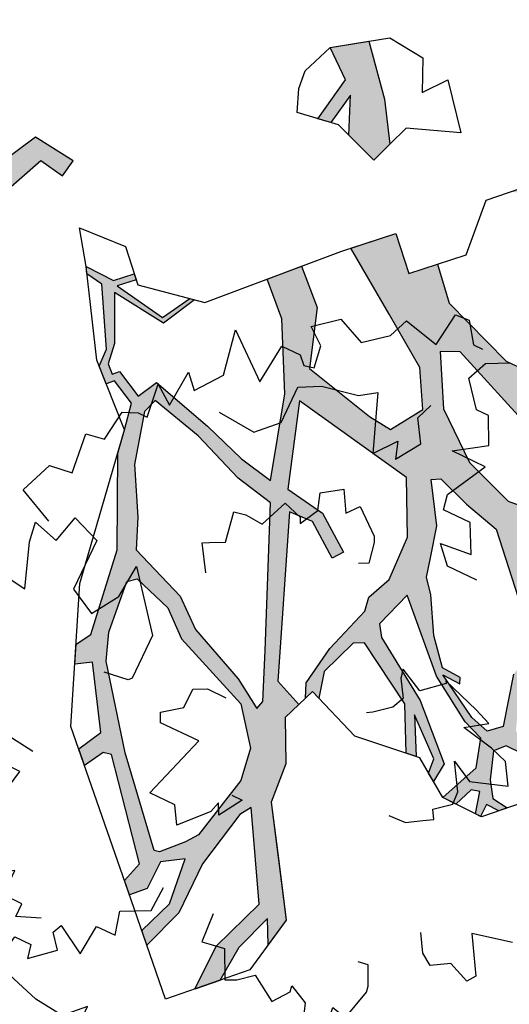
# Model space of a CAD drawing. Header units: feet. Extents: x 1377751 to 1381179, y 448542 to 452320.
# Tile 74 of 205: x 1377880.48 to 1377883.98, y 449462.24 to 449469.28. Entities that reach past the tile are written whole.
import ezdxf

# ---------------------------------------------------------------- set-up
doc = ezdxf.new("R2010")
doc.units = ezdxf.units.FT
doc.header["$MEASUREMENT"] = 0
doc.layers.add('MA- HONEY LOCUST TREE', color=3, linetype='Continuous')
doc.layers.add('VG_P_Cells', color=3, linetype='Continuous')

# ---------------------------------------------------------------- blocks, each defined once
blk = doc.blocks.new('HONEY LOCUST')
at = {"layer": 'MA- HONEY LOCUST TREE'}
h = blk.add_hatch(color=256, dxfattribs=at)
h.dxf.hatch_style = 1
edge = h.paths.add_edge_path()
edge.add_line((-0.0739, -1.8672), (-0.3499, -3.7288))
edge.add_line((-0.3499, -3.7288), (-0.5197, -4.0174))
edge.add_line((-0.5197, -4.0174), (-0.848, -4.4479))
edge.add_line((-0.848, -4.4479), (-1.1727, -4.3173))
edge.add_line((-1.1727, -4.3173), (-1.1798, -4.3834))
edge.add_line((-1.1798, -4.3834), (-0.8137, -4.5141))
edge.add_line((-0.8137, -4.5141), (-0.7278, -4.7715))
edge.add_line((-0.7278, -4.7715), (-0.6821, -4.7464))
edge.add_line((-0.6821, -4.7464), (-0.7444, -4.4834))
edge.add_line((-0.7444, -4.4834), (-0.385, -4.0085))
edge.add_line((-0.385, -4.0085), (-0.2402, -3.9179))
edge.add_line((-0.2402, -3.9179), (-0.149, -4.267))
edge.add_line((-0.149, -4.267), (-0.1753, -4.7631))
edge.add_line((-0.1753, -4.7631), (-0.0797, -5.1042))
edge.add_line((-0.0797, -5.1042), (-0.016, -5.0845))
edge.add_line((-0.016, -5.0845), (-0.1049, -4.7085))
edge.add_line((-0.1049, -4.7085), (-0.0491, -4.2073))
edge.add_line((-0.0491, -4.2073), (-0.1176, -3.719))
edge.add_line((-0.1176, -3.719), (-0.1348, -3.3831))
edge.add_line((-0.1348, -3.3831), (-0.0058, -3.071))
edge.add_line((-0.0058, -3.071), (0.0712, -1.9588))
edge.add_line((0.0712, -1.9588), (0.2566, -1.9273))
edge.add_line((0.2566, -1.9273), (0.2344, -1.797))
edge.add_line((0.2344, -1.797), (-0.0739, -1.8672))
edge = h.paths.add_edge_path()
edge.add_line((-4.3284, -3.6995), (-3.5514, -3.7098))
edge.add_line((-3.5514, -3.7098), (-3.2967, -3.5975))
edge.add_line((-3.2967, -3.5975), (-2.9766, -3.6167))
edge.add_line((-2.9766, -3.6167), (-2.1828, -3.0284))
edge.add_line((-2.1828, -3.0284), (-2.2138, -2.8553))
edge.add_line((-2.2138, -2.8553), (-2.4955, -2.9057))
edge.add_line((-2.4955, -2.9057), (-2.5706, -3.0314))
edge.add_line((-2.5706, -3.0314), (-2.6467, -2.986))
edge.add_line((-2.6467, -2.986), (-2.5397, -2.8065))
edge.add_line((-2.5397, -2.8065), (-2.2419, -2.7431))
edge.add_line((-2.2419, -2.7431), (-2.1256, -2.7872))
edge.add_line((-2.1256, -2.7872), (-2.0976, -2.9554))
edge.add_line((-2.0976, -2.9554), (-1.7769, -3.0354))
edge.add_line((-1.7769, -3.0354), (-1.8472, -3.3172))
edge.add_line((-1.8472, -3.3172), (-1.688, -3.3569))
edge.add_line((-1.688, -3.3569), (-1.5284, -3.1355))
edge.add_line((-1.5284, -3.1355), (-1.348, -3.1596))
edge.add_line((-1.348, -3.1596), (-1.1516, -3.3477))
edge.add_line((-1.1516, -3.3477), (-0.9231, -3.3437))
edge.add_line((-0.9231, -3.3437), (-0.7868, -3.584))
edge.add_line((-0.7868, -3.584), (-0.8306, -3.6088))
edge.add_line((-0.8306, -3.6088), (-0.9527, -3.4095))
edge.add_line((-0.9527, -3.4095), (-1.1209, -3.412))
edge.add_line((-1.1209, -3.412), (-1.1147, -3.8281))
edge.add_line((-1.1147, -3.8281), (-1.1836, -3.8292))
edge.add_line((-1.1836, -3.8292), (-1.1899, -3.4069))
edge.add_line((-1.1899, -3.4069), (-1.407, -3.2516))
edge.add_line((-1.407, -3.2516), (-1.5651, -3.412))
edge.add_line((-1.5651, -3.412), (-1.6311, -3.4789))
edge.add_line((-1.6311, -3.4789), (-1.8814, -3.4271))
edge.add_line((-1.8814, -3.4271), (-1.8825, -3.834))
edge.add_line((-1.8825, -3.834), (-1.8364, -3.9953))
edge.add_line((-1.8364, -3.9953), (-1.4161, -4.6173))
edge.add_line((-1.4161, -4.6173), (-1.3502, -4.6714))
edge.add_line((-1.3502, -4.6714), (-1.0121, -4.7134))
edge.add_line((-1.0121, -4.7134), (-1.0166, -4.7499))
edge.add_line((-1.0166, -4.7499), (-1.3181, -4.7124))
edge.add_line((-1.3181, -4.7124), (-1.3566, -5.0218))
edge.add_line((-1.3566, -5.0218), (-1.3927, -5.0173))
edge.add_line((-1.3927, -5.0173), (-1.3852, -4.7083))
edge.add_line((-1.3852, -4.7083), (-1.4588, -4.6525))
edge.add_line((-1.4588, -4.6525), (-1.8714, -4.1159))
edge.add_line((-1.8714, -4.1159), (-1.9021, -4.2139))
edge.add_line((-1.9021, -4.2139), (-1.9072, -4.4709))
edge.add_line((-1.9072, -4.4709), (-1.8807, -4.9297))
edge.add_line((-1.8807, -4.9297), (-1.7827, -5.0946))
edge.add_line((-1.7827, -5.0946), (-1.6893, -5.3365))
edge.add_line((-1.6893, -5.3365), (-1.6696, -5.7689))
edge.add_line((-1.6696, -5.7689), (-1.7221, -5.7538))
edge.add_line((-1.7221, -5.7538), (-1.7673, -5.3313))
edge.add_line((-1.7673, -5.3313), (-1.9111, -5.0687))
edge.add_line((-1.9111, -5.0687), (-2.0732, -5.1575))
edge.add_line((-2.0732, -5.1575), (-2.1534, -5.4092))
edge.add_line((-2.1534, -5.4092), (-2.2429, -5.7574))
edge.add_line((-2.2429, -5.7574), (-2.2456, -5.9873))
edge.add_line((-2.2456, -5.9873), (-2.3042, -5.997))
edge.add_line((-2.3042, -5.997), (-2.2913, -5.7625))
edge.add_line((-2.2913, -5.7625), (-2.6459, -5.7657))
edge.add_line((-2.6459, -5.7657), (-2.6462, -5.7285))
edge.add_line((-2.6462, -5.7285), (-2.3107, -5.7058))
edge.add_line((-2.3107, -5.7058), (-2.2783, -5.6701))
edge.add_line((-2.2783, -5.6701), (-2.2222, -5.4367))
edge.add_line((-2.2222, -5.4367), (-2.1096, -5.0473))
edge.add_line((-2.1096, -5.0473), (-2.0291, -4.8896))
edge.add_line((-2.0291, -4.8896), (-2.0515, -4.2425))
edge.add_line((-2.0515, -4.2425), (-2.105, -3.8861))
edge.add_line((-2.105, -3.8861), (-2.4828, -4.4385))
edge.add_line((-2.4828, -4.4385), (-2.5158, -4.6232))
edge.add_line((-2.5158, -4.6232), (-2.551, -5.0761))
edge.add_line((-2.551, -5.0761), (-2.7403, -5.4113))
edge.add_line((-2.7403, -5.4113), (-2.8442, -5.4352))
edge.add_line((-2.8442, -5.4352), (-2.7456, -5.3155))
edge.add_line((-2.7456, -5.3155), (-2.623, -5.0493))
edge.add_line((-2.623, -5.0493), (-2.6272, -4.6309))
edge.add_line((-2.6272, -4.6309), (-2.8312, -4.7518))
edge.add_line((-2.8312, -4.7518), (-3.1062, -4.8446))
edge.add_line((-3.1062, -4.8446), (-3.342, -5.0973))
edge.add_line((-3.342, -5.0973), (-3.5365, -5.0902))
edge.add_line((-3.5365, -5.0902), (-3.5327, -4.9856))
edge.add_line((-3.5327, -4.9856), (-3.3649, -4.9917))
edge.add_line((-3.3649, -4.9917), (-3.1394, -4.7267))
edge.add_line((-3.1394, -4.7267), (-2.8279, -4.6214))
edge.add_line((-2.8279, -4.6214), (-2.5912, -4.3463))
edge.add_line((-2.5912, -4.3463), (-2.1925, -3.6722))
edge.add_line((-2.1925, -3.6722), (-2.1709, -3.4219))
edge.add_line((-2.1709, -3.4219), (-2.4628, -3.3968))
edge.add_line((-2.4628, -3.3968), (-2.8188, -3.6808))
edge.add_line((-2.8188, -3.6808), (-2.9008, -4.0303))
edge.add_line((-2.9008, -4.0303), (-3.1301, -4.562))
edge.add_line((-3.1301, -4.562), (-3.1845, -4.688))
edge.add_line((-3.1845, -4.688), (-3.1995, -4.5577))
edge.add_line((-3.1995, -4.5577), (-3.0044, -4.0121))
edge.add_line((-3.0044, -4.0121), (-3.0044, -3.7479))
edge.add_line((-3.0044, -3.7479), (-3.3079, -3.7479))
edge.add_line((-3.3079, -3.7479), (-3.5203, -3.8605))
edge.add_line((-3.5203, -3.8605), (-3.9547, -4.6569))
edge.add_line((-3.9547, -4.6569), (-3.9887, -4.411))
edge.add_line((-3.9887, -4.411), (-3.6456, -3.8339))
edge.add_line((-3.6456, -3.8339), (-4.6598, -3.783))
edge.add_line((-4.6598, -3.783), (-4.5736, -3.6253))
edge.add_line((-4.5736, -3.6253), (-4.3284, -3.6995))
edge = h.paths.add_edge_path()
edge.add_line((-2.2062, 0.6265), (-2.1785, 0.765))
edge.add_line((-2.1785, 0.765), (-1.9428, 0.9912))
edge.add_line((-1.9428, 0.9912), (-1.6887, 0.9128))
edge.add_line((-1.6887, 0.9128), (-1.2728, 0.7004))
edge.add_line((-1.2728, 0.7004), (-1.1388, 0.4465))
edge.add_line((-1.1388, 0.4465), (-1.246, 0.3235))
edge.add_line((-1.246, 0.3235), (-1.4821, 0.1119))
edge.add_line((-1.4821, 0.1119), (-1.6538, 0.1166))
edge.add_line((-1.6538, 0.1166), (-1.7977, -0.0086))
edge.add_line((-1.7977, -0.0086), (-1.9879, -0.0735))
edge.add_line((-1.9879, -0.0735), (-2.0178, 0.0141))
edge.add_line((-2.0178, 0.0141), (-1.858, 0.1629))
edge.add_line((-1.858, 0.1629), (-1.5545, 0.4455))
edge.add_line((-1.5545, 0.4455), (-1.5239, 0.5459))
edge.add_line((-1.5239, 0.5459), (-1.5558, 0.63))
edge.add_line((-1.5558, 0.63), (-1.7941, 0.7665))
edge.add_line((-1.7941, 0.7665), (-1.9423, 0.7752))
edge.add_line((-1.9423, 0.7752), (-2.0929, 0.784))
edge.add_line((-2.0929, 0.784), (-2.2062, 0.6265))
edge = h.paths.add_edge_path()
edge.add_line((0.9611, 0.0759), (1.125, 0.3031))
edge.add_line((1.125, 0.3031), (1.4967, 0.0897))
edge.add_line((1.4967, 0.0897), (1.7515, -0.1113))
edge.add_line((1.7515, -0.1113), (1.7515, -0.2742))
edge.add_line((1.7515, -0.2742), (1.4993, -0.2742))
edge.add_line((1.4993, -0.2742), (1.3039, -0.0637))
edge.add_line((1.3039, -0.0637), (1.3438, -0.3009))
edge.add_line((1.3438, -0.3009), (1.2585, -0.3474))
edge.add_line((1.2585, -0.3474), (1.2019, -0.0118))
edge.add_line((1.2019, -0.0118), (0.9611, 0.0759))
edge = h.paths.add_edge_path()
edge.add_line((2.6009, 0.2556), (2.7389, 0.3728))
edge.add_line((2.7389, 0.3728), (3.255, 0.433))
edge.add_line((3.255, 0.433), (3.5024, 0.4114))
edge.add_line((3.5024, 0.4114), (3.6209, 0.45))
edge.add_line((3.6209, 0.45), (3.5893, 0.5029))
edge.add_line((3.5893, 0.5029), (3.4922, 0.4447))
edge.add_line((3.4922, 0.4447), (3.3052, 0.4757))
edge.add_line((3.3052, 0.4757), (3.3619, 0.5701))
edge.add_line((3.3619, 0.5701), (3.7523, 0.7026))
edge.add_line((3.7523, 0.7026), (3.9604, 0.8273))
edge.add_line((3.9604, 0.8273), (4.0411, 0.8434))
edge.add_line((4.0411, 0.8434), (3.9101, 0.8597))
edge.add_line((3.9101, 0.8597), (3.5551, 0.7297))
edge.add_line((3.5551, 0.7297), (3.2971, 0.6665))
edge.add_line((3.2971, 0.6665), (3.1164, 0.6223))
edge.add_line((3.1164, 0.6223), (2.7602, 0.5809))
edge.add_line((2.7602, 0.5809), (2.6009, 0.2556))
edge = h.paths.add_edge_path()
edge.add_line((-1.2042, 3.0237), (-1.0815, 3.2799))
edge.add_line((-1.0815, 3.2799), (-1.122, 4.0894))
edge.add_line((-1.122, 4.0894), (-1.614, 4.7439))
edge.add_line((-1.614, 4.7439), (-2.1599, 4.8865))
edge.add_line((-2.1599, 4.8865), (-2.1508, 4.9761))
edge.add_line((-2.1508, 4.9761), (-2.008, 4.9616))
edge.add_line((-2.008, 4.9616), (-1.8546, 4.9008))
edge.add_line((-1.8546, 4.9008), (-1.66, 4.8595))
edge.add_line((-1.66, 4.8595), (-1.6063, 4.8814))
edge.add_line((-1.6063, 4.8814), (-1.4937, 4.7877))
edge.add_line((-1.4937, 4.7877), (-1.44, 4.6895))
edge.add_line((-1.44, 4.6895), (-1.2145, 4.4891))
edge.add_line((-1.2145, 4.4891), (-1.2372, 4.8703))
edge.add_line((-1.2372, 4.8703), (-1.1778, 5.189))
edge.add_line((-1.1778, 5.189), (-1.0903, 5.1727))
edge.add_line((-1.0903, 5.1727), (-1.0825, 4.487))
edge.add_line((-1.0825, 4.487), (-0.8831, 4.0824))
edge.add_line((-0.8831, 4.0824), (-0.8645, 3.4912))
edge.add_line((-0.8645, 3.4912), (-0.771, 3.2422))
edge.add_line((-0.771, 3.2422), (-0.595, 3.2131))
edge.add_line((-0.595, 3.2131), (-0.4623, 3.482))
edge.add_line((-0.4623, 3.482), (-0.3725, 4.1303))
edge.add_line((-0.3725, 4.1303), (-0.4977, 4.6121))
edge.add_line((-0.4977, 4.6121), (-0.4625, 4.5596))
edge.add_line((-0.4625, 4.5596), (-0.1979, 4.7368))
edge.add_line((-0.1979, 4.7368), (-0.0409, 5.0256))
edge.add_line((-0.0409, 5.0256), (0.0159, 4.9947))
edge.add_line((0.0159, 4.9947), (-0.2084, 4.582))
edge.add_line((-0.2084, 4.582), (-0.2594, 4.3826))
edge.add_line((-0.2594, 4.3826), (-0.1965, 4.0411))
edge.add_line((-0.1965, 4.0411), (-0.2025, 3.5608))
edge.add_line((-0.2025, 3.5608), (-0.2771, 3.4242))
edge.add_line((-0.2771, 3.4242), (-0.3416, 3.0237))
edge.add_line((-0.3416, 3.0237), (-0.4774, 2.8801))
edge.add_line((-0.4774, 2.8801), (-0.9886, 3.1035))
edge.add_line((-0.9886, 3.1035), (-1.2042, 3.0237))
edge = h.paths.add_edge_path()
edge.add_line((-3.1825, -1.1034), (-3.697, -1.7083))
edge.add_line((-3.697, -1.7083), (-4.2084, -2.3094))
edge.add_line((-4.2084, -2.3094), (-4.5076, -2.4318))
edge.add_line((-4.5076, -2.4318), (-4.8236, -2.7912))
edge.add_line((-4.8236, -2.7912), (-5.0423, -2.9029))
edge.add_line((-5.0423, -2.9029), (-5.1007, -3.1408))
edge.add_line((-5.1007, -3.1408), (-5.7083, -3.746))
edge.add_line((-5.7083, -3.746), (-5.8243, -3.7051))
edge.add_line((-5.8243, -3.7051), (-5.667, -3.5256))
edge.add_line((-5.667, -3.5256), (-5.7205, -3.4787))
edge.add_line((-5.7205, -3.4787), (-5.2902, -3.0971))
edge.add_line((-5.2902, -3.0971), (-5.263, -2.8887))
edge.add_line((-5.263, -2.8887), (-6.0757, -3.109))
edge.add_line((-6.0757, -3.109), (-6.0724, -3.0221))
edge.add_line((-6.0724, -3.0221), (-5.6843, -2.9005))
edge.add_line((-5.6843, -2.9005), (-6.1201, -2.7601))
edge.add_line((-6.1201, -2.7601), (-6.0707, -2.6948))
edge.add_line((-6.0707, -2.6948), (-5.5917, -2.8275))
edge.add_line((-5.5917, -2.8275), (-5.0559, -2.6961))
edge.add_line((-5.0559, -2.6961), (-4.7889, -2.4811))
edge.add_line((-4.7889, -2.4811), (-5.4092, -2.4524))
edge.add_line((-5.4092, -2.4524), (-5.6076, -2.3574))
edge.add_line((-5.6076, -2.3574), (-5.9411, -2.3661))
edge.add_line((-5.9411, -2.3661), (-5.9442, -2.3438))
edge.add_line((-5.9442, -2.3438), (-5.6263, -2.3304))
edge.add_line((-5.6263, -2.3304), (-5.6469, -2.26))
edge.add_line((-5.6469, -2.26), (-5.601, -2.2635))
edge.add_line((-5.601, -2.2635), (-5.5708, -2.3132))
edge.add_line((-5.5708, -2.3132), (-5.433, -2.3667))
edge.add_line((-5.433, -2.3667), (-5.0904, -2.3476))
edge.add_line((-5.0904, -2.3476), (-5.2435, -2.2438))
edge.add_line((-5.2435, -2.2438), (-5.1716, -2.2366))
edge.add_line((-5.1716, -2.2366), (-4.9947, -2.3247))
edge.add_line((-4.9947, -2.3247), (-4.7055, -2.3532))
edge.add_line((-4.7055, -2.3532), (-4.4204, -2.1909))
edge.add_line((-4.4204, -2.1909), (-4.3179, -2.138))
edge.add_line((-4.3179, -2.138), (-4.2032, -1.9432))
edge.add_line((-4.2032, -1.9432), (-3.8368, -1.654))
edge.add_line((-3.8368, -1.654), (-3.2982, -1.0084))
edge.add_line((-3.2982, -1.0084), (-3.1825, -1.1034))
h = blk.add_hatch(color=256, dxfattribs=at)
h.dxf.hatch_style = 1
h.paths.add_polyline_path([(4.4069, -1.4215), (4.5518, -1.3197), (5.2269, -0.8439), (6.2059, -0.8633), (6.1629, -0.7847), (5.9077, -0.6997), (5.3706, -0.6986), (5.5243, -0.581), (5.5824, -0.4951), (5.4717, -0.3066), (5.4072, -0.4472), (5.2574, -0.2756), (5.1787, -0.281), (5.3751, -0.5157), (5.1353, -0.6719), (4.9765, -0.6763), (4.8738, -0.6267), (4.5651, -0.4773), (4.2716, -0.4381), (4.3981, -0.1919), (4.8298, -0.1754), (4.7774, -0.0959), (4.3268, -0.1077), (4.1225, -0.4381), (3.8951, -0.4556), (3.4359, -0.6215), (2.8565, -0.6163), (2.5989, -0.4773), (2.5012, -0.6698), (2.2327, -0.5335), (2.0795, -0.8354), (2.6081, -0.9762), (3.0316, -1.089), (3.2605, -1.2868), (3.1988, -1.5516), (3.0254, -1.591), (2.4788, -1.6529), (2.2099, -1.3068), (1.9215, -1.1761), (1.8131, -1.4154), (2.0887, -1.5402), (2.4823, -1.9054), (2.8492, -2.4164), (2.5927, -2.4525), (2.2549, -2.4589), (1.777, -2.4962), (1.7545, -2.6581), (1.5346, -2.6276), (1.5113, -2.679), (1.4398, -2.6466), (1.3668, -2.512), (1.1094, -2.2527), (1.513, -2.1611), (1.5518, -1.8864), (1.521, -1.9043), (1.4781, -2.1371), (1.0893, -2.2066), (1.1545, -2.0797), (1.1149, -2.0593), (1.0433, -2.1985), (0.8345, -2.2657), (0.8765, -2.2991), (1.005, -2.2751), (1.3569, -2.5814), (1.4043, -2.703), (1.531, -2.7579), (1.5558, -2.7008), (1.7558, -2.7268), (1.8552, -2.8984), (1.9382, -3.0494), (2.4252, -3.5426), (2.7203, -4.1019), (2.6935, -4.2256), (2.7896, -4.3344), (2.8691, -4.2341), (3.2648, -4.5477), (3.2367, -4.7421), (3.3502, -4.7972), (3.3785, -4.6371), (3.4315, -4.6045), (4.1245, -5.0166), (4.1331, -5.1769), (4.2311, -5.2245), (4.2902, -5.1025), (4.2216, -4.9002), (4.3314, -4.7596), (4.4791, -5.0682), (4.4729, -5.3418), (4.5742, -5.3909), (4.5713, -5.0645), (4.4436, -4.6976), (4.3824, -4.2602), (4.4041, -4.1668), (4.9347, -4.615), (4.9293, -5.0468), (5.0389, -5.3693), (5.121, -5.2001), (5.0496, -4.9375), (5.0477, -4.6457), (5.1859, -4.7768), (5.1514, -4.5586), (4.8152, -4.2992), (4.479, -4.0399), (4.3597, -3.7704), (4.1204, -3.5408), (4.1242, -3.4058), (3.901, -3.3944), (3.1035, -2.4772), (3.2686, -2.4097), (3.5541, -2.4964), (3.5802, -2.4105), (3.278, -2.3188), (2.9812, -2.3727), (2.5927, -1.866), (3.5208, -1.715), (3.8286, -2.0111), (3.9484, -2.3178), (3.9349, -2.5096), (3.9855, -2.6004), (3.9985, -2.9669), (4.0523, -3.2594), (4.126, -3.34), (4.1279, -3.2709), (4.1931, -3.2727), (4.086, -3.1115), (4.0893, -2.8224), (4.1432, -2.7619), (4.658, -2.8661), (4.9131, -3.1103), (4.9803, -3.0767), (4.7623, -2.8728), (5.0819, -2.9972), (5.1276, -3.0965), (5.1935, -3.1142), (5.1589, -2.971), (4.7182, -2.7724), (4.2024, -2.6489), (4.125, -2.5889), (4.1196, -2.3049), (4.6773, -2.5674), (5.0526, -2.6531), (5.2136, -2.6563), (5.3409, -2.8303), (5.3232, -3.1491), (5.4228, -3.1159), (5.4274, -2.9653), (5.4783, -2.9308), (5.5705, -3.0667), (5.6086, -3.054), (5.5788, -2.9642), (5.6733, -2.9328), (5.7013, -2.875), (5.5821, -2.9006), (5.4716, -2.8203), (5.3442, -2.6563), (5.3811, -2.5659), (5.4899, -2.5302), (5.812, -2.5114), (5.8332, -2.6543), (5.8731, -2.6167), (5.8705, -2.5156), (5.9612, -2.5335), (6.0153, -2.4825), (5.8894, -2.4362), (5.6874, -2.4201), (5.3568, -2.4435), (5.2706, -2.3406), (5.1519, -2.1741), (5.1541, -2.1009), (5.5574, -2.1127), (5.6837, -2.149), (6.1032, -2.3994), (6.1358, -2.3686), (6.164, -2.3174), (5.7131, -2.0691), (6.3233, -2.0283), (6.3746, -1.9351), (6.4487, -1.8005), (6.2831, -1.7093), (5.9386, -1.4677), (6.2334, -1.4015), (6.5224, -1.4426), (6.4902, -1.3835), (6.2301, -1.3486), (5.8404, -1.4194), (5.6293, -1.2883), (5.9105, -1.1362), (6.3448, -1.1176), (6.306, -1.0466), (5.8909, -1.0578), (5.469, -1.2517), (4.9727, -1.2728), (4.967, -1.3784), (5.5406, -1.4091), (6.2073, -1.7724), (6.1645, -1.9073), (5.6997, -1.9056), (5.1032, -1.8505)])
h.paths.add_polyline_path([(3.6556, -1.5996), (3.7005, -1.5476), (3.9589, -1.5441), (4.2348, -1.5217), (4.9484, -1.8883), (5.0358, -1.9484), (5.0561, -2.1666), (5.2684, -2.4841), (5.2106, -2.5886), (5.0651, -2.598), (4.7015, -2.5281), (4.8347, -2.4875), (4.8031, -2.4531), (4.6648, -2.4938), (4.4579, -2.3745), (4.2374, -2.1833), (4.1259, -2.1155), (4.0484, -1.9999), (3.9181, -1.8056)], flags=16)
h.paths.add_polyline_path([(3.3606, -1.1781), (3.0543, -0.9061), (3.1568, -0.8063), (4.5777, -0.8745), (4.8937, -0.8745), (4.9271, -0.9574), (4.4324, -1.1894), (4.1545, -1.3197), (3.7632, -1.3197)], flags=16)
h.paths.add_polyline_path([(3.7302, -0.6588), (3.9521, -0.5649), (4.2116, -0.5542), (4.5425, -0.5665), (4.9116, -0.703), (4.6041, -0.6852), (4.5988, -0.777), (4.3443, -0.7622), (4.2543, -0.7231), (3.9029, -0.7346)], flags=16)
h.paths.add_polyline_path([(2.9605, -2.5291), (3.6817, -3.3042), (3.9283, -3.5727), (3.9319, -3.6382), (3.6886, -3.5814), (3.2234, -3.5469), (2.9783, -3.4568), (2.5208, -3.4457), (2.3641, -3.2713), (2.081, -3.021), (1.8633, -2.7043), (1.8616, -2.5933), (2.2584, -2.5559), (2.6739, -2.5671)], flags=16)
h.paths.add_polyline_path([(2.9754, -3.5788), (3.1985, -3.6664), (3.8276, -3.6957), (4.1019, -3.8711), (4.2153, -4.083), (4.2764, -4.5724), (4.2475, -4.6731), (4.1671, -4.8544), (4.1306, -4.8747), (3.4912, -4.5282), (2.932, -4.1598), (2.7995, -4), (2.6351, -3.6526), (2.6719, -3.5861)], flags=16)
h.paths.add_polyline_path([(6.164, -2.3174), (6.1358, -2.3686), (6.1032, -2.3994), (6.1559, -2.5378), (6.2225, -2.4581)], flags=17)
for p, q in [((2.5202, 0.0906, 17.4963), (2.7951, 0.6523, 17.4963)), ((1.6537, 0.312, 17.4963), (1.7189, 0.5074, 17.4963)), ((1.7189, 0.5074, 17.4963), (2.0531, 0.3039, 17.4963)), ((0.9611, 0.0759, 17.4963), (1.2137, 0.426, 17.4963)), ((1.2137, 0.426, 17.4963), (1.4826, 0.4911, 17.4963)), ((1.4826, 0.4911, 17.4963), (1.6537, 0.312, 17.4963)), ((0.9611, 0.0759, 17.4963), (1.125, 0.3031, 17.4963)), ((1.125, 0.3031, 17.4963), (1.4967, 0.0897, 17.4963)), ((2.0531, 0.3039, 17.4963), (1.7515, 0.0515, 17.4963)), ((0.9529, -0.1683, 17.4963), (0.9611, 0.0759, 17.4963)), ((1.2019, -0.0118, 17.4963), (0.9611, 0.0759, 17.4963)), ((1.4967, 0.0897, 17.4963), (1.7515, -0.1113, 17.4963)), ((2.6966, -0.2848, 17.4963), (2.5202, 0.0906, 17.4963)), ((1.7515, 0.0515, 17.4963), (1.7515, -0.1113, 17.4963)), ((1.2585, -0.3474, 17.4963), (1.2019, -0.0118, 17.4963)), ((1.4993, -0.2742, 17.4963), (1.3039, -0.0637, 17.4963)), ((1.3039, -0.0637, 17.4963), (1.3438, -0.3009, 17.4963)), ((1.7515, -0.1113, 17.4963), (1.7515, -0.2742, 17.4963)), ((1.7515, -0.1113, 17.4963), (1.7515, -0.2742, 17.4963)), ((1.01, -0.2904, 17.4963), (0.9529, -0.1683, 17.4963)), ((1.393, -0.2742, 17.4963), (1.124, -0.4207, 17.4963)), ((1.7515, -0.2742, 17.4963), (1.393, -0.2742, 17.4963)), ((1.7515, -0.2742, 17.4963), (1.4993, -0.2742, 17.4963)), ((1.124, -0.4207, 17.4963), (1.01, -0.2904, 17.4963)), ((1.01, -0.2904, 17.4963), (1.01, -0.2904, 17.4963)), ((1.3438, -0.3009, 17.4963), (1.2585, -0.3474, 17.4963)), ((2.5012, -0.6698, 17.4963), (2.6966, -0.2848, 17.4963)), ((2.5012, -0.6698, 17.4963), (2.5989, -0.4773, 17.4963)), ((2.5989, -0.4773, 17.4963), (2.8565, -0.6163, 17.4963)), ((3.4359, -0.6215, 17.4963), (3.8951, -0.4556, 17.4963)), ((2.0456, -0.9021, 17.4963), (2.2327, -0.5335, 17.4963)), ((2.0795, -0.8354, 17.4963), (2.2327, -0.5335, 17.4963)), ((2.2327, -0.5335, 17.4963), (2.5012, -0.6698, 17.4963)), ((2.2327, -0.5335, 17.4963), (2.5012, -0.6698, 17.4963)), ((2.8565, -0.6163, 17.4963), (3.4359, -0.6215, 17.4963)), ((2.6081, -0.9762, 17.4963), (2.0795, -0.8354, 17.4963)), ((3.1568, -0.8063, 17.4963), (3.0543, -0.9061, 17.4963)), ((4.5777, -0.8745, 17.4963), (3.1568, -0.8063, 17.4963)), ((1.6168, -1.8486, 17.4963), (2.0456, -0.9021, 17.4963)), ((3.0543, -0.9061, 17.4963), (3.3606, -1.1781, 17.4963)), ((3.0543, -0.9061, 17.4963), (3.0543, -0.9061, 17.4963)), ((3.0316, -1.089, 17.4963), (2.6081, -0.9762, 17.4963)), ((3.2605, -1.2868, 17.4963), (3.0316, -1.089, 17.4963)), ((1.8131, -1.4154, 17.4963), (1.9215, -1.1761, 17.4963)), ((1.9215, -1.1761, 17.4963), (2.2099, -1.3068, 17.4963)), ((3.3606, -1.1781, 17.4963), (3.7632, -1.3197, 17.4963)), ((4.1545, -1.3197, 17.4963), (4.4324, -1.1894, 17.4963)), ((2.2099, -1.3068, 17.4963), (2.4788, -1.6529, 17.4963)), ((3.1988, -1.5516, 17.4963), (3.2605, -1.2868, 17.4963)), ((3.7632, -1.3197, 17.4963), (4.1545, -1.3197, 17.4963)), ((2.0887, -1.5402, 17.4963), (1.8131, -1.4154, 17.4963)), ((2.4823, -1.9054, 17.4963), (2.0887, -1.5402, 17.4963)), ((3.6556, -1.5996, 17.4963), (3.7005, -1.5476, 17.4963)), ((3.7005, -1.5476, 17.4963), (3.9589, -1.5441, 17.4963)), ((3.9589, -1.5441, 17.4963), (4.2348, -1.5217, 17.4963)), ((4.2348, -1.5217, 17.4963), (4.9484, -1.8883, 17.4963)), ((2.4788, -1.6529, 17.4963), (3.0254, -1.591, 17.4963)), ((3.0254, -1.591, 17.4963), (3.1988, -1.5516, 17.4963)), ((3.9181, -1.8056, 17.4963), (3.6556, -1.5996, 17.4963)), ((3.6556, -1.5996, 17.4963), (3.6556, -1.5996, 17.4963)), ((3.5208, -1.715, 17.4963), (2.5927, -1.866, 17.4963)), ((3.8286, -2.0111, 17.4963), (3.5208, -1.715, 17.4963)), ((0.2344, -1.797, 17.4963), (-0.0739, -1.8672, 17.4963)), ((0.2566, -1.9273, 17.4963), (0.2344, -1.797, 17.4963)), ((4.0484, -1.9999, 17.4963), (3.9181, -1.8056, 17.4963)), ((-0.0739, -1.8672, 17.4963), (-0.3499, -3.7288, 17.4963)), ((-0.0739, -1.8672, 17.4963), (-0.0739, -1.8672, 17.4963)), ((1.1888, -2.0973, 17.4963), (1.6168, -1.8486, 17.4963)), ((1.5518, -1.8864, 17.4963), (1.513, -2.1611, 17.4963)), ((1.521, -1.9043, 17.4963), (1.5518, -1.8864, 17.4963)), ((2.5927, -1.866, 17.4963), (2.9812, -2.3727, 17.4963)), ((-0.0058, -3.071, 17.4963), (0.0712, -1.9588, 17.4963)), ((0.0712, -1.9588, 17.4963), (0.2566, -1.9273, 17.4963)), ((0.606, -2.1037, 17.4963), (0.932, -1.9652, 17.4963)), ((0.932, -1.9652, 17.4963), (1.1888, -2.0973, 17.4963)), ((1.4781, -2.1371, 17.4963), (1.521, -1.9043, 17.4963)), ((2.8492, -2.4164, 17.4963), (2.4823, -1.9054, 17.4963)), ((3.9484, -2.3178, 17.4963), (3.8286, -2.0111, 17.4963)), ((4.1259, -2.1155, 17.4963), (4.0484, -1.9999, 17.4963)), ((0.8345, -2.2657, 17.4963), (0.606, -2.1037, 17.4963)), ((1.0433, -2.1985, 17.4963), (1.1149, -2.0593, 17.4963)), ((1.1545, -2.0797, 17.4963), (1.0893, -2.2066, 17.4963)), ((1.1149, -2.0593, 17.4963), (1.1545, -2.0797, 17.4963)), ((1.0893, -2.2066, 17.4963), (1.4781, -2.1371, 17.4963)), ((1.513, -2.1611, 17.4963), (1.1094, -2.2527, 17.4963)), ((4.2374, -2.1833, 17.4963), (4.1259, -2.1155, 17.4963)), ((5.0561, -2.1666, 17.4963), (5.2684, -2.4841, 17.4963)), ((0.8345, -2.2657, 17.4963), (1.0433, -2.1985, 17.4963)), ((1.1094, -2.2527, 17.4963), (1.3668, -2.512, 17.4963)), ((4.4579, -2.3745, 17.4963), (4.2374, -2.1833, 17.4963)), ((1.3626, -2.6849, 17.4963), (0.8345, -2.2657, 17.4963)), ((0.8765, -2.2991, 17.4963), (0.8345, -2.2657, 17.4963)), ((1.005, -2.2751, 17.4963), (0.8765, -2.2991, 17.4963)), ((1.3569, -2.5814, 17.4963), (1.005, -2.2751, 17.4963)), ((2.9812, -2.3727, 17.4963), (3.278, -2.3188, 17.4963)), ((3.278, -2.3188, 17.4963), (3.5802, -2.4105, 17.4963)), ((3.9349, -2.5096, 17.4963), (3.9484, -2.3178, 17.4963)), ((4.6773, -2.5674, 17.4963), (4.1196, -2.3049, 17.4963)), ((4.1196, -2.3049, 17.4963), (4.125, -2.5889, 17.4963)), ((4.6648, -2.4938, 17.4963), (4.4579, -2.3745, 17.4963)), ((1.777, -2.4962, 17.4963), (2.2549, -2.4589, 17.4963)), ((2.2549, -2.4589, 17.4963), (2.5927, -2.4525, 17.4963)), ((2.5927, -2.4525, 17.4963), (2.8492, -2.4164, 17.4963)), ((3.2686, -2.4097, 17.4963), (3.1035, -2.4772, 17.4963)), ((3.5541, -2.4964, 17.4963), (3.2686, -2.4097, 17.4963)), ((3.5802, -2.4105, 17.4963), (3.5541, -2.4964, 17.4963)), ((4.8031, -2.4531, 17.4963), (4.6648, -2.4938, 17.4963)), ((4.8347, -2.4875, 17.4963), (4.8031, -2.4531, 17.4963)), ((1.3668, -2.512, 17.4963), (1.4398, -2.6466, 17.4963)), ((1.7545, -2.6581, 17.4963), (1.777, -2.4962, 17.4963)), ((2.9605, -2.5291, 17.4963), (2.6739, -2.5671, 17.4963)), ((3.6817, -3.3042, 17.4963), (2.9605, -2.5291, 17.4963)), ((3.1035, -2.4772, 17.4963), (3.901, -3.3944, 17.4963)), ((3.9855, -2.6004, 17.4963), (3.9349, -2.5096, 17.4963)), ((4.7015, -2.5281, 17.4963), (4.8347, -2.4875, 17.4963)), ((5.0651, -2.598, 17.4963), (4.7015, -2.5281, 17.4963)), ((5.2684, -2.4841, 17.4963), (5.2106, -2.5886, 17.4963)), ((5.4899, -2.5302, 17.4963), (5.3811, -2.5659, 17.4963)), ((1.4043, -2.703, 17.4963), (1.3569, -2.5814, 17.4963)), ((2.2584, -2.5559, 17.4963), (1.8616, -2.5933, 17.4963)), ((1.8616, -2.5933, 17.4963), (1.8633, -2.7043, 17.4963)), ((2.6739, -2.5671, 17.4963), (2.2584, -2.5559, 17.4963)), ((3.9985, -2.9669, 17.4963), (3.9855, -2.6004, 17.4963)), ((4.125, -2.5889, 17.4963), (4.2024, -2.6489, 17.4963)), ((5.0526, -2.6531, 17.4963), (4.6773, -2.5674, 17.4963)), ((5.2106, -2.5886, 17.4963), (5.0651, -2.598, 17.4963)), ((5.3811, -2.5659, 17.4963), (5.3442, -2.6563, 17.4963)), ((1.4398, -2.6466, 17.4963), (1.5113, -2.679, 17.4963)), ((1.5113, -2.679, 17.4963), (1.5346, -2.6276, 17.4963)), ((1.5346, -2.6276, 17.4963), (1.7545, -2.6581, 17.4963)), ((4.2024, -2.6489, 17.4963), (4.7182, -2.7724, 17.4963)), ((5.2136, -2.6563, 17.4963), (5.0526, -2.6531, 17.4963)), ((5.3409, -2.8303, 17.4963), (5.2136, -2.6563, 17.4963)), ((5.3442, -2.6563, 17.4963), (5.4716, -2.8203, 17.4963)), ((1.8552, -2.8984, 17.4963), (1.3626, -2.6849, 17.4963)), ((1.531, -2.7579, 17.4963), (1.4043, -2.703, 17.4963)), ((1.5558, -2.7008, 17.4963), (1.531, -2.7579, 17.4963)), ((1.7558, -2.7268, 17.4963), (1.5558, -2.7008, 17.4963)), ((1.8552, -2.8984, 17.4963), (1.7558, -2.7268, 17.4963)), ((1.8633, -2.7043, 17.4963), (2.081, -3.021, 17.4963)), ((5.7866, -2.6983, 17.4963), (5.6159, -3.0516, 17.4963)), ((4.1432, -2.7619, 17.4963), (4.0893, -2.8224, 17.4963)), ((4.658, -2.8661, 17.4963), (4.1432, -2.7619, 17.4963)), ((4.7182, -2.7724, 17.4963), (5.1589, -2.971, 17.4963)), ((4.0893, -2.8224, 17.4963), (4.086, -3.1115, 17.4963)), ((4.9131, -3.1103, 17.4963), (4.658, -2.8661, 17.4963)), ((5.0819, -2.9972, 17.4963), (4.7623, -2.8728, 17.4963)), ((4.7623, -2.8728, 17.4963), (4.9803, -3.0767, 17.4963)), ((5.3232, -3.1491, 17.4963), (5.3409, -2.8303, 17.4963)), ((5.4716, -2.8203, 17.4963), (5.5821, -2.9006, 17.4963)), ((5.5821, -2.9006, 17.4963), (5.7013, -2.875, 17.4963)), ((5.7013, -2.875, 17.4963), (5.6733, -2.9328, 17.4963)), ((2.4057, -3.9, 17.4963), (1.8552, -2.8984, 17.4963)), ((1.9382, -3.0494, 17.4963), (1.8552, -2.8984, 17.4963)), ((5.4783, -2.9308, 17.4963), (5.4274, -2.9653, 17.4963)), ((5.5705, -3.0667, 17.4963), (5.4783, -2.9308, 17.4963)), ((5.6733, -2.9328, 17.4963), (5.5788, -2.9642, 17.4963)), ((2.081, -3.021, 17.4963), (2.3641, -3.2713, 17.4963)), ((4.0523, -3.2594, 17.4963), (3.9985, -2.9669, 17.4963)), ((5.1276, -3.0965, 17.4963), (5.0819, -2.9972, 17.4963)), ((5.1589, -2.971, 17.4963), (5.1935, -3.1142, 17.4963)), ((5.4274, -2.9653, 17.4963), (5.4228, -3.1159, 17.4963)), ((5.5788, -2.9642, 17.4963), (5.6086, -3.054, 17.4963)), ((2.4252, -3.5426, 17.4963), (1.9382, -3.0494, 17.4963)), ((5.0061, -3.0638, 17.4963), (4.567, -3.2831, 17.4963)), ((4.9803, -3.0767, 17.4963), (4.9131, -3.1103, 17.4963)), ((5.3232, -3.1491, 17.4963), (5.0061, -3.0638, 17.4963)), ((5.1935, -3.1142, 17.4963), (5.1276, -3.0965, 17.4963)), ((5.6159, -3.0516, 17.4963), (5.3232, -3.1491, 17.4963)), ((5.6086, -3.054, 17.4963), (5.5705, -3.0667, 17.4963)), ((4.086, -3.1115, 17.4963), (4.1931, -3.2727, 17.4963)), ((5.4228, -3.1159, 17.4963), (5.3232, -3.1491, 17.4963)), ((2.3641, -3.2713, 17.4963), (2.5208, -3.4457, 17.4963)), ((3.9283, -3.5727, 17.4963), (3.6817, -3.3042, 17.4963)), ((4.126, -3.34, 17.4963), (4.0523, -3.2594, 17.4963)), ((4.1279, -3.2709, 17.4963), (4.1204, -3.5408, 17.4963)), ((4.1279, -3.2709, 17.4963), (4.126, -3.34, 17.4963)), ((4.567, -3.2831, 17.4963), (4.1279, -3.2709, 17.4963)), ((4.1931, -3.2727, 17.4963), (4.1279, -3.2709, 17.4963)), ((2.5208, -3.4457, 17.4963), (2.9783, -3.4568, 17.4963)), ((2.5208, -3.4457, 17.4963), (2.5208, -3.4457, 17.4963)), ((3.901, -3.3944, 17.4963), (4.1242, -3.4058, 17.4963)), ((4.1242, -3.4058, 17.4963), (4.1204, -3.5408, 17.4963)), ((2.9783, -3.4568, 17.4963), (3.2234, -3.5469, 17.4963)), ((2.7203, -4.1019, 17.4963), (2.4252, -3.5426, 17.4963)), ((2.6351, -3.6526, 17.4963), (2.6719, -3.5861, 17.4963)), ((2.6719, -3.5861, 17.4963), (2.9754, -3.5788, 17.4963)), ((2.9754, -3.5788, 17.4963), (3.1985, -3.6664, 17.4963)), ((3.2234, -3.5469, 17.4963), (3.6886, -3.5814, 17.4963)), ((3.6886, -3.5814, 17.4963), (3.9319, -3.6382, 17.4963)), ((3.9319, -3.6382, 17.4963), (3.9283, -3.5727, 17.4963)), ((4.1204, -3.5408, 17.4963), (4.3597, -3.7704, 17.4963)), ((4.1204, -3.5408, 17.4963), (4.3597, -3.7704, 17.4963)), ((2.7995, -4, 17.4963), (2.6351, -3.6526, 17.4963)), ((2.6351, -3.6526, 17.4963), (2.6351, -3.6526, 17.4963)), ((3.1985, -3.6664, 17.4963), (3.8276, -3.6957, 17.4963)), ((3.8276, -3.6957, 17.4963), (4.1019, -3.8711, 17.4963)), ((4.3597, -3.7704, 17.4963), (4.479, -4.0399, 17.4963)), ((4.3597, -3.7704, 17.4963), (4.479, -4.0399, 17.4963)), ((4.1019, -3.8711, 17.4963), (4.2153, -4.083, 17.4963)), ((3.0849, -4.6685, 17.4963), (2.4057, -3.9, 17.4963)), ((2.932, -4.1598, 17.4963), (2.7995, -4, 17.4963)), ((4.2153, -4.083, 17.4963), (4.2764, -4.5724, 17.4963)), ((4.479, -4.0399, 17.4963), (5.1514, -4.5586, 17.4963)), ((4.479, -4.0399, 17.4963), (4.8152, -4.2992, 17.4963)), ((2.6935, -4.2256, 17.4963), (2.7203, -4.1019, 17.4963)), ((3.4912, -4.5282, 17.4963), (2.932, -4.1598, 17.4963)), ((4.4041, -4.1668, 17.4963), (4.3824, -4.2602, 17.4963)), ((4.9347, -4.615, 17.4963), (4.4041, -4.1668, 17.4963)), ((2.7896, -4.3344, 17.4963), (2.6935, -4.2256, 17.4963)), ((2.8691, -4.2341, 17.4963), (2.7896, -4.3344, 17.4963)), ((3.2648, -4.5477, 17.4963), (2.8691, -4.2341, 17.4963)), ((4.3824, -4.2602, 17.4963), (4.4436, -4.6976, 17.4963)), ((4.8152, -4.2992, 17.4963), (5.1514, -4.5586, 17.4963)), ((3.2367, -4.7421, 17.4963), (3.2648, -4.5477, 17.4963)), ((4.1306, -4.8747, 17.4963), (3.4912, -4.5282, 17.4963)), ((4.2764, -4.5724, 17.4963), (4.2475, -4.6731, 17.4963)), ((5.1514, -4.5586, 17.4963), (5.2204, -4.995, 17.4963)), ((5.1514, -4.5586, 17.4963), (5.1859, -4.7768, 17.4963)), ((3.3785, -4.6371, 17.4963), (3.3502, -4.7972, 17.4963)), ((3.4315, -4.6045, 17.4963), (3.3785, -4.6371, 17.4963)), ((4.1245, -5.0166, 17.4963), (3.4315, -4.6045, 17.4963)), ((4.9293, -5.0468, 17.4963), (4.9347, -4.615, 17.4963)), ((5.1859, -4.7768, 17.4963), (5.0477, -4.6457, 17.4963)), ((5.0477, -4.6457, 17.4963), (5.0496, -4.9375, 17.4963)), ((4.2065, -5.2125, 17.4963), (3.0849, -4.6685, 17.4963)), ((4.2475, -4.6731, 17.4963), (4.1671, -4.8544, 17.4963)), ((4.4436, -4.6976, 17.4963), (4.5713, -5.0645, 17.4963)), ((3.3502, -4.7972, 17.4963), (3.2367, -4.7421, 17.4963)), ((4.3314, -4.7596, 17.4963), (4.2216, -4.9002, 17.4963)), ((4.4791, -5.0682, 17.4963), (4.3314, -4.7596, 17.4963)), ((4.1671, -4.8544, 17.4963), (4.1306, -4.8747, 17.4963)), ((4.2216, -4.9002, 17.4963), (4.2902, -5.1025, 17.4963)), ((5.2204, -4.995, 17.4963), (4.9419, -5.5692, 17.4963)), ((5.0496, -4.9375, 17.4963), (5.121, -5.2001, 17.4963)), ((4.1331, -5.1769, 17.4963), (4.1245, -5.0166, 17.4963)), ((4.4729, -5.3418, 17.4963), (4.4791, -5.0682, 17.4963)), ((4.5713, -5.0645, 17.4963), (4.5742, -5.3909, 17.4963)), ((5.0389, -5.3693, 17.4963), (4.9293, -5.0468, 17.4963)), ((4.2902, -5.1025, 17.4963), (4.2311, -5.2245, 17.4963)), ((4.2311, -5.2245, 17.4963), (4.1331, -5.1769, 17.4963)), ((5.121, -5.2001, 17.4963), (5.0389, -5.3693, 17.4963)), ((4.9419, -5.5692, 17.4963), (4.2065, -5.2125, 17.4963)), ((4.5742, -5.3909, 17.4963), (4.4729, -5.3418, 17.4963))]:
    blk.add_line(p, q, dxfattribs=at)
blk = doc.blocks.new('TREE-13')
for points in [[(-21.55, 67.39), (-19.58, 66.68), (-18.68, 69.81), (-10.83, 73.35), (-12.85, 70.01), (-12.85, 68.14), (-7.46, 69.81), (-3.65, 68.77), (-4.1, 65.43), (2.19, 67.72), (5.1, 68.14), (3.98, 64.39), (8.02, 63.35), (6.45, 59.19), (-1.18, 59.19), (-3.2, 55.44), (0.62, 52.94), (5.55, 52.53), (-2.3, 46.28), (-9.03, 46.28), (-9.48, 46.7), (-9.93, 50.24)], [(6, 66.48), (8.47, 71.68), (13.18, 69.81), (13.63, 66.48), (19.46, 67.1), (19.91, 64.39), (24.4, 63.77), (25.3, 61.69), (25.3, 60.23), (30.23, 60.85), (28.21, 58.15), (33.6, 57.73), (31.58, 55.86), (35.35, 53.05)], [(-45.27, 43.31), (-46.62, 46.64), (-44.6, 46.64), (-44.6, 49.55), (-40.78, 49.55), (-43.7, 53.92), (-43.7, 55.8), (-41.23, 55.17), (-39.89, 53.51), (-39.89, 58.5), (-36.97, 59.13), (-36.97, 57.25), (-35.4, 55.8), (-34.05, 61.21), (-36.07, 63.08), (-32.03, 66), (-31.59, 61.83), (-31.14, 59.13), (-32.03, 55.8), (-27.77, 54.96), (-27.77, 58.09), (-23.96, 58.09), (-24.41, 54.55)], [(35.35, 53.05), (41.87, 54.3), (36.68, 48), (42.6, 47.36), (42.6, 44.48), (41.48, 43.36), (41.8, 41.92), (45, 42.4), (46.92, 44.8), (49.63, 41.45), (47.88, 37.45), (50.56, 34.08), (53.42, 32.98), (52.19, 27.7), (53.47, 27.54), (57.15, 27.06), (57.31, 24.99), (54.43, 22.91), (54.41, 21.49)], [(30.32, 51.33), (29.87, 45.71), (32.79, 42.79), (38.31, 42.79), (39.88, 39.87), (40.94, 34.53), (42.51, 32.24), (34.39, 29.17), (37.5, 26.76), (35.03, 25.93), (38.56, 23.61), (41.69, 25.58), (44.07, 24.69)], [(-59.34, 18.66), (-61.81, 20.74), (-59.34, 22.62), (-63.38, 30.11), (-58.45, 30.11), (-58.9, 29.49), (-54.18, 28.86), (-55.98, 31.99), (-53.73, 31.99), (-56.43, 34.69), (-55.98, 39.06), (-53.73, 46.35), (-49.25, 45.52), (-49.25, 43.02), (-51.27, 42.6), (-48.35, 39.27), (-46.33, 40.94), (-44.98, 40.31), (-47.45, 36.15), (-42.96, 35.73), (-42.96, 32.82), (-39.6, 33.65), (-37.58, 29.7), (-33.89, 29.55)], [(8.96, 43.3), (12.59, 45.58), (13.05, 44.64), (14.07, 42.6), (18.45, 43.39), (18.79, 41.69), (18.61, 39.04), (22.71, 37.37), (21.83, 34.6), (21.03, 34.2), (23.75, 32.77), (26.15, 33.5), (28.04, 30.72), (25.12, 29.03), (26.85, 27.57), (23.88, 23.99), (23.07, 23.59), (20.09, 23.03), (19.44, 24.33)], [(-17.93, 26.42), (-17.93, 24.76), (-21.29, 26.84), (-19.72, 27.67), (-21.29, 28.09), (-25.11, 31.63), (-22.64, 33.09), (-22.64, 37.04), (-12.99, 33.92), (-12.99, 39.96), (-11.65, 40.58), (-9.63, 37.87), (-6.71, 37.87), (-5.81, 36), (-5.81, 33.09)], [(-34.25, 21.59), (-38.53, 21.3), (-38.36, 20.27), (-37.98, 18.01), (-41.98, 16.08), (-41.26, 14.51), (-39.56, 12.47), (-41.89, 8.71), (-39.55, 6.99), (-38.67, 7.13), (-40.03, 4.38), (-42.39, 3.56), (-42.29, 0.2), (-38.93, 0.55), (-39.47, -1.65), (-34.96, -2.8), (-34.08, -2.65), (-31.34, -1.35), (-31.58, 0.09)], [(24.51, 8.17), (24.51, 12.75), (26.98, 15.04), (27.43, 10.46), (31.47, 12.54), (31.47, 16.71), (33.71, 17.12), (39.54, 14), (39.54, 19.2), (42.46, 14.83), (46.27, 16.71), (46.27, 18.58), (49.86, 21.49), (52.78, 20.24), (54.35, 17.12)], [(-10.97, 5.1), (-10.85, 2.54), (-9.56, 0.44), (-8.74, -0.9), (-7.5, -0.14), (-5.61, -2.4), (-3.72, -2.29), (0, 0), (-1.72, -3.17), (0.04, -8.41), (3.06, -6.55), (3.89, -3.93), (4.84, 0.87), (6.9, -2.07), (7.85, 0.35), (9.75, 6), (9.4, 5.79), (6.86, 8.71), (8.64, 12.17), (7.34, 11.9), (4.86, 10.37), (3.15, 11.16), (1.27, 13.43), (0.8, 14.19)], [(-19.71, -18.49), (-21.05, -12.7), (-26.23, -15.81), (-27.45, -14.98), (-26.17, -11.85), (-27.67, -9.35), (-26.53, -7.62), (-24.03, -6.12)]]:
    blk.add_lwpolyline(points)

msp = doc.modelspace()

# ---------------------------------------------------------------- block references
at = {"layer": 'VG_P_Cells', "rotation": 315.0000000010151}
msp.add_blockref('HONEY LOCUST', (1377881.9666, 449469.7053, 61.237), dxfattribs=at)
at = {"layer": 'VG_P_Cells', "xscale": 0.05045072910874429, "yscale": 0.05045072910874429, "zscale": 0.05045072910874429, "rotation": 64.55621126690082}
msp.add_blockref('TREE-13', (1377883.588, 449463.9762, 26.2444), dxfattribs=at)

doc.saveas('drawing.dxf')
